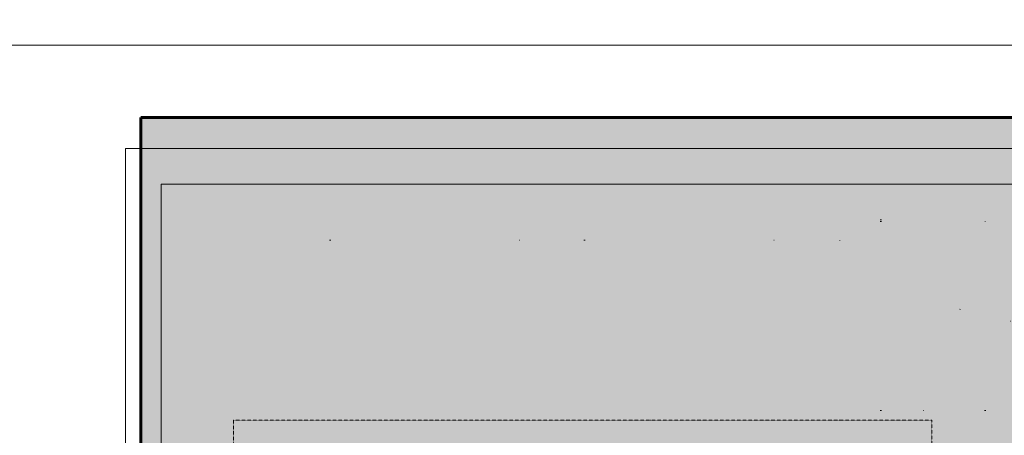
# Model space of a CAD drawing. Header units: millimetres. Extents: x -409347 to -76892, y 286088 to 1850972.
# Tile 173 of 256: x -288897 to -279237, y 853834 to 857917. Entities that reach past the tile are written whole.
import ezdxf

# ---------------------------------------------------------------- set-up
doc = ezdxf.new("R2010")
doc.units = ezdxf.units.MM
doc.linetypes.add('DGN Style 1', pattern=[1.856777, 0.003089, -1.853688])
doc.linetypes.add('DGN Style 2', pattern=[3.08948, 1.853688, -1.235792])
for name, color, linetype, lineweight in [('A_BU_CONCRETE_S_FILL', 7, 'Continuous', 0), ('A_P_WAND_BET_A_X', 25, 'Continuous', 0), ('A_P_WAND_BET_V_X', 131, 'DGN Style 2', 0)]:
    doc.layers.add(name, color=color, linetype=linetype, lineweight=lineweight)

# ---------------------------------------------------------------- blocks, each defined once
blk = doc.blocks.new('*U205')
at = {"layer": 'A_P_WAND_BET_A_X', "linetype": 'DGN Style 1', "lineweight": 0, "transparency": 33554610}
blk.add_hatch(color=256, dxfattribs=at).paths.add_polyline_path([(4.0269, -3.9609), (4.0214, -3.957), (5.0425, -2.5116), (5.048, -2.5155)])
for p, q in [((3.8238, -1.767), (2.7421, -3.2981)), ((4.661, -2.3584), (3.5793, -3.8895)), ((4.0214, -3.957), (5.0425, -2.5116)), ((6.0688, -5.4034), (7.0899, -3.958)), ((8.1073, -6.8435), (9.1284, -5.3981))]:
    blk.add_line(p, q, dxfattribs=at)
at = {"layer": 'A_P_WAND_BET_A_X', "linetype": 'DGN Style 1', "lineweight": 0, "transparency": 33554610, "flags": 128}
for points in [[(5.0425, -2.5116), (5.048, -2.5155), (5.1136, -2.5618), (5.2326, -2.6459), (5.4017, -2.7654), (5.6157, -2.9166), (5.8682, -3.0949), (6.0079, -3.1936), (6.3352, -3.4249), (6.7906, -3.7465), (7.0899, -3.958)], [(6.0688, -5.4034), (5.7695, -5.1919), (5.3141, -4.8702), (4.9868, -4.639), (4.8471, -4.5403), (4.5946, -4.362), (4.3806, -4.2108), (4.2115, -4.0913), (4.0925, -4.0072), (4.0269, -3.9609), (4.0214, -3.957)], [(7.0899, -3.958), (7.5179, -4.2604), (7.9652, -4.5764), (8.17, -4.7211), (8.367, -4.8602), (8.6112, -5.0327), (8.8144, -5.1763), (8.9713, -5.2871), (9.077, -5.3618), (9.1284, -5.3981)], [(8.1073, -6.8435), (8.0559, -6.8072), (7.9502, -6.7325), (7.7933, -6.6217), (7.5901, -6.4781), (7.3459, -6.3056), (7.1489, -6.1665), (6.9441, -6.0218), (6.4968, -5.7058), (6.0688, -5.4034)]]:
    blk.add_lwpolyline(points, dxfattribs=at)
at = {"layer": 'A_P_WAND_BET_A_X', "linetype": 'DGN Style 1', "lineweight": 0, "transparency": 33554610}
for centre, start, end in [((3.8238, -1.767), 144.7604, 324.7604), ((2.7421, -3.2981), 324.7604, 144.7604)]:
    blk.add_arc(centre, 1.025, start, end, dxfattribs=at)
blk.add_3dface([(4.661, -2.3584), (3.5793, -3.8895), (1.9049, -2.7067), (2.9866, -1.1755)], dxfattribs=at)
blk = doc.blocks.new('hamam')
at = {"layer": 'A_BU_CONCRETE_S_FILL', "lineweight": 90, "transparency": 33554534}
blk.add_hatch(color=35, dxfattribs=at).paths.add_polyline_path([(-263081.8, 1456988.1), (-287744.2, 1456988.1), (-287744.2, 1428982.9), (-263081.8, 1428982.9)])
at = {"color": 25, "lineweight": 60}
blk.add_lwpolyline([(-287744.2, 1456988.1), (-263081.8, 1456988.1), (-263081.8, 1428982.9), (-287744.2, 1428982.9)], close=True, dxfattribs=at)

msp = doc.modelspace()

# ---------------------------------------------------------------- linework, layer by layer
at = {"layer": 'A_BU_CONCRETE_S_FILL'}
msp.add_3dface([(-295476.7, 857666.8), (-263049.6, 857666.8), (-263049.6, 888568.4), (-295476.7, 888568.4)], dxfattribs=at)
at = {"layer": 'A_P_WAND_BET_A_X', "ltscale": 0.01}
msp.add_3dface([(-409346.6, 1850971.6), (-87526.5, 1850971.6), (-87526.5, 286087.9), (-409346.6, 286087.9)], dxfattribs=at)
at = {"layer": 'A_P_WAND_BET_A_X', "lineweight": 0, "ltscale": 0.000466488}
for points in [[(-287859.6, 856650.7), (-263049.6, 856650.7), (-263049.6, 828950.7), (-287859.6, 828950.7)], [(-287509.6, 829300.7), (-263399.6, 829300.7), (-263399.6, 856300.7), (-287509.6, 856300.7)]]:
    msp.add_3dface(points, dxfattribs=at)
at = {"layer": 'A_P_WAND_BET_A_X', "linetype": 'DGN Style 2', "lineweight": 0}
msp.add_3dface([(-286799.6, 853981), (-279949.6, 853981), (-279949.6, 848001), (-286799.6, 848001)], dxfattribs=at)
at = {"layer": 'A_P_WAND_BET_V_X'}
msp.add_3dface([(-393821.8, 927367.1), (-393814.6, 792357.7), (-111020.9, 792372.9), (-111028.2, 927382.3)], dxfattribs=at)

# ---------------------------------------------------------------- block references
at = {"color": 135, "lineweight": 90}
msp.add_blockref('hamam', (35.5, -600031.3), dxfattribs=at)
at = {"layer": 'A_P_WAND_BET_A_X', "linetype": 'DGN Style 1', "lineweight": 0, "transparency": 33554610, "xscale": 999.9999999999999, "yscale": 999.9999999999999, "zscale": 999.9999999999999, "rotation": 215.23960136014}
msp.add_blockref('*U205', (-275282, 854839.2), dxfattribs=at)

doc.saveas('drawing.dxf')
